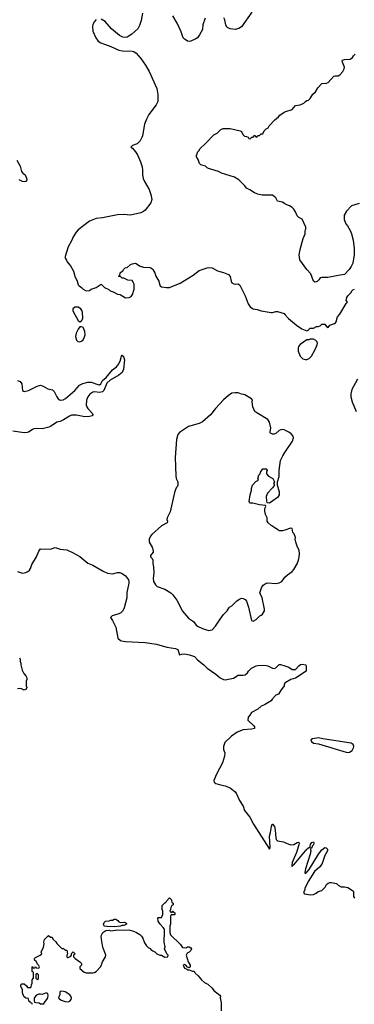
# Model space of a CAD drawing. Header units: inches. Extents: x 2323201 to 2563958, y 895391 to 1023096.
# Tile 75 of 196: x 2406755 to 2410849, y 995550 to 1007612. Entities that reach past the tile are written whole.
import ezdxf

# ---------------------------------------------------------------- set-up
doc = ezdxf.new("R2010")
doc.units = ezdxf.units.IN
doc.header["$MEASUREMENT"] = 0
for name, color, linetype in [('C4000', 7, 'Continuous'), ('C4010', 7, 'Continuous'), ('C4909', 7, 'Continuous'), ('C4919', 7, 'Continuous')]:
    doc.layers.add(name, color=color, linetype=linetype)

msp = doc.modelspace()

# ---------------------------------------------------------------- linework, layer by layer
at = {"layer": 'C4000', "color": 5}
for points, elevation in [([(2408258, 1007690), (2408240, 1007600), (2408219, 1007541), (2408199, 1007501), (2408126, 1007434), (2408070, 1007399), (2408050, 1007394), (2408017, 1007397), (2407978, 1007418), (2407878, 1007498), (2407802, 1007590), (2407750, 1007620)], 160), ([(2409023, 1007630), (2408995, 1007550), (2408990, 1007490), (2408955, 1007425), (2408929, 1007391), (2408910, 1007377), (2408850, 1007347), (2408830, 1007344), (2408810, 1007348), (2408790, 1007360), (2408772, 1007372), (2408756, 1007390), (2408730, 1007461), (2408682, 1007570), (2408630, 1007657)], 160), ([(2409596, 1007704), (2409470, 1007526), (2409437, 1007503), (2409390, 1007490), (2409330, 1007498), (2409301, 1007510), (2409290, 1007521), (2409277, 1007550), (2409265, 1007610), (2409254, 1007634)], 160), ([(2407690, 1007613), (2407669, 1007591), (2407650, 1007554), (2407646, 1007530), (2407651, 1007471), (2407688, 1007388), (2407716, 1007350), (2407746, 1007330), (2407791, 1007310), (2407870, 1007283), (2407970, 1007238), (2408012, 1007232), (2408130, 1007228), (2408150, 1007223), (2408180, 1007200), (2408237, 1007137), (2408296, 1007056), (2408338, 1006978), (2408432, 1006770), (2408444, 1006696), (2408444, 1006610), (2408425, 1006570), (2408335, 1006450), (2408306, 1006394), (2408284, 1006330), (2408259, 1006190), (2408251, 1006170), (2408230, 1006128), (2408192, 1006090), (2408134, 1006070), (2408114, 1006050), (2408137, 1006037), (2408173, 1005993), (2408195, 1005955), (2408232, 1005872), (2408253, 1005810), (2408259, 1005770), (2408259, 1005710), (2408267, 1005667), (2408282, 1005630), (2408339, 1005530), (2408361, 1005470), (2408371, 1005410), (2408359, 1005370), (2408290, 1005279), (2408270, 1005261), (2408236, 1005244), (2408110, 1005218), (2408030, 1005224), (2407950, 1005220), (2407770, 1005184), (2407690, 1005178), (2407610, 1005144), (2407470, 1005039), (2407445, 1005010), (2407411, 1004950), (2407395, 1004910), (2407347, 1004830), (2407311, 1004710), (2407311, 1004690), (2407326, 1004666), (2407331, 1004650), (2407375, 1004595), (2407413, 1004530), (2407431, 1004470), (2407460, 1004410), (2407470, 1004365), (2407481, 1004350), (2407510, 1004330), (2407530, 1004311), (2407570, 1004291), (2407610, 1004296), (2407630, 1004311), (2407690, 1004331), (2407750, 1004372), (2407794, 1004330), (2407845, 1004305), (2407862, 1004290), (2407898, 1004278), (2407950, 1004251), (2407986, 1004246), (2408050, 1004206), (2408093, 1004207), (2408118, 1004222), (2408135, 1004245), (2408155, 1004310), (2408155, 1004370), (2408148, 1004390), (2408130, 1004415), (2408080, 1004420), (2408030, 1004446), (2408007, 1004447), (2407990, 1004466), (2407970, 1004466), (2407966, 1004470), (2407982, 1004478), (2407986, 1004510), (2408007, 1004533), (2408022, 1004538), (2408027, 1004553), (2408046, 1004570), (2408070, 1004574), (2408106, 1004610), (2408130, 1004622), (2408170, 1004631), (2408231, 1004591), (2408270, 1004581), (2408350, 1004575), (2408370, 1004563), (2408386, 1004550), (2408410, 1004511), (2408419, 1004470), (2408456, 1004410), (2408464, 1004370), (2408473, 1004353), (2408490, 1004341), (2408550, 1004331), (2408590, 1004333), (2408717, 1004383), (2408877, 1004483), (2408950, 1004539), (2409047, 1004573), (2409070, 1004576), (2409110, 1004570), (2409175, 1004535), (2409250, 1004516), (2409310, 1004491), (2409330, 1004465), (2409341, 1004410), (2409351, 1004390), (2409374, 1004374), (2409390, 1004370), (2409430, 1004374), (2409450, 1004361), (2409471, 1004310), (2409515, 1004230), (2409551, 1004130), (2409574, 1004094), (2409590, 1004081), (2409610, 1004071), (2409661, 1004061), (2409710, 1004044), (2409830, 1004023), (2409850, 1004023), (2409890, 1004036), (2409910, 1004036), (2409990, 1004011), (2410000, 1004000)], 160), ([(2410000, 1005356), (2409970, 1005375), (2409910, 1005389), (2409889, 1005430), (2409850, 1005464), (2409723, 1005463), (2409670, 1005474), (2409630, 1005489), (2409570, 1005529), (2409530, 1005549), (2409510, 1005578), (2409438, 1005650), (2409383, 1005683), (2409226, 1005730), (2409186, 1005750), (2409066, 1005790), (2409050, 1005798), (2409030, 1005818), (2408970, 1005834), (2408954, 1005850), (2408940, 1005900), (2408918, 1005930), (2408918, 1005950), (2408928, 1005970), (2408929, 1005990), (2408949, 1006011), (2408958, 1006030), (2409037, 1006103), (2409130, 1006202), (2409170, 1006222), (2409215, 1006265), (2409243, 1006277), (2409330, 1006278), (2409452, 1006252), (2409470, 1006242), (2409486, 1006206), (2409505, 1006185), (2409530, 1006182), (2409552, 1006172), (2409558, 1006158), (2409570, 1006154), (2409582, 1006158), (2409590, 1006174), (2409610, 1006174), (2409628, 1006192), (2409632, 1006192), (2409650, 1006174), (2409662, 1006178), (2409670, 1006194), (2409690, 1006194), (2409710, 1006214), (2409730, 1006214), (2409746, 1006250), (2409770, 1006274), (2409795, 1006285), (2409806, 1006310), (2409876, 1006384), (2409920, 1006420), (2409936, 1006444), (2409990, 1006478), (2410000, 1006481)], 160), ([(2406721, 1005890), (2406759, 1005819), (2406779, 1005750), (2406794, 1005730), (2406821, 1005710), (2406839, 1005670), (2406841, 1005650), (2406831, 1005630), (2406810, 1005627), (2406789, 1005630), (2406749, 1005650)], 140), ([(2406730, 1003190), (2406759, 1003179), (2406782, 1003150), (2406789, 1003070), (2406800, 1003060), (2406810, 1003056), (2406861, 1003070), (2406970, 1003122), (2407010, 1003134), (2407042, 1003122), (2407098, 1003090), (2407157, 1003077), (2407177, 1003057), (2407209, 1002990), (2407226, 1002966), (2407250, 1002952), (2407285, 1002955), (2407314, 1002970), (2407429, 1003071), (2407487, 1003133), (2407527, 1003153), (2407590, 1003170), (2407630, 1003173), (2407710, 1003141), (2407730, 1003139), (2407749, 1003150), (2407768, 1003192), (2407813, 1003227), (2407890, 1003324), (2407939, 1003361), (2407958, 1003382), (2407983, 1003430), (2408002, 1003490), (2408010, 1003502), (2408030, 1003474), (2408037, 1003443), (2408024, 1003330), (2408019, 1003310), (2408007, 1003290), (2407970, 1003256), (2407863, 1003197), (2407820, 1003160), (2407783, 1003070), (2407770, 1003052), (2407730, 1003045), (2407670, 1003052), (2407650, 1003049), (2407615, 1003025), (2407589, 1002991), (2407574, 1002950), (2407570, 1002890), (2407575, 1002870), (2407588, 1002848), (2407641, 1002790), (2407651, 1002770), (2407640, 1002760), (2407610, 1002750), (2407553, 1002747), (2407450, 1002768), (2407390, 1002767), (2407364, 1002756), (2407290, 1002708), (2407250, 1002691), (2407210, 1002682), (2407130, 1002630), (2407110, 1002621), (2407030, 1002598), (2406964, 1002604), (2406930, 1002600), (2406910, 1002592), (2406870, 1002563), (2406847, 1002554), (2406809, 1002551), (2406670, 1002570)], 140), ([(2410000, 1002584), (2409990, 1002589), (2409970, 1002592), (2409950, 1002589), (2409930, 1002578), (2409890, 1002541), (2409870, 1002533), (2409850, 1002533), (2409825, 1002545), (2409818, 1002550), (2409818, 1002558), (2409827, 1002610), (2409810, 1002682), (2409801, 1002701), (2409790, 1002714), (2409655, 1002795), (2409634, 1002814), (2409606, 1002870), (2409599, 1002930), (2409602, 1002950), (2409590, 1002968), (2409510, 1003017), (2409470, 1003024), (2409430, 1003042), (2409390, 1003042), (2409350, 1003035), (2409311, 1003010), (2409250, 1002954), (2409151, 1002850), (2409090, 1002770), (2408990, 1002685), (2408950, 1002663), (2408822, 1002630), (2408710, 1002555), (2408690, 1002529), (2408672, 1002470), (2408657, 1002250), (2408665, 1002025), (2408671, 1001990), (2408691, 1001950), (2408691, 1001910), (2408682, 1001890), (2408670, 1001878), (2408650, 1001818), (2408597, 1001583), (2408561, 1001510), (2408557, 1001490), (2408564, 1001470), (2408561, 1001450), (2408490, 1001410), (2408373, 1001307), (2408354, 1001286), (2408339, 1001250), (2408341, 1001210), (2408374, 1001150), (2408388, 1001110), (2408387, 1001090), (2408357, 1001050), (2408357, 1001030), (2408374, 1001010), (2408383, 1000990), (2408384, 1000950), (2408394, 1000910), (2408398, 1000830), (2408388, 1000770), (2408393, 1000730), (2408415, 1000690), (2408439, 1000670), (2408530, 1000636), (2408603, 1000590), (2408628, 1000568), (2408679, 1000499), (2408748, 1000368), (2408820, 1000280), (2408881, 1000241), (2408915, 1000195), (2408930, 1000183), (2408990, 1000154), (2409030, 1000141), (2409070, 1000131), (2409110, 1000136), (2409150, 1000183), (2409207, 1000270), (2409250, 1000327), (2409295, 1000370), (2409304, 1000390), (2409324, 1000416), (2409350, 1000431), (2409410, 1000491), (2409445, 1000515), (2409470, 1000525), (2409490, 1000522), (2409514, 1000510), (2409532, 1000490), (2409555, 1000415), (2409592, 1000252), (2409610, 1000242), (2409650, 1000265), (2409693, 1000307), (2409710, 1000316), (2409724, 1000330), (2409749, 1000371), (2409752, 1000392), (2409723, 1000530), (2409695, 1000590), (2409715, 1000650), (2409735, 1000685), (2409769, 1000711), (2409786, 1000714), (2409890, 1000705), (2409930, 1000714), (2409962, 1000730), (2409989, 1000770), (2410000, 1000781)], 160), ([(2410000, 1001359), (2409970, 1001349), (2409928, 1001350), (2409910, 1001368), (2409869, 1001389), (2409849, 1001409), (2409830, 1001415), (2409795, 1001450), (2409782, 1001470), (2409782, 1001510), (2409764, 1001550), (2409755, 1001590), (2409756, 1001624), (2409766, 1001650), (2409762, 1001662), (2409690, 1001669), (2409609, 1001689), (2409570, 1001689), (2409561, 1001710), (2409573, 1001790), (2409592, 1001848), (2409593, 1001870), (2409604, 1001910), (2409646, 1001954), (2409678, 1001970), (2409668, 1001990), (2409678, 1002010), (2409678, 1002030), (2409698, 1002050), (2409702, 1002070), (2409731, 1002111), (2409772, 1002110), (2409782, 1002090), (2409774, 1002070), (2409774, 1002050), (2409800, 1002020), (2409852, 1001990), (2409872, 1001950), (2409862, 1001930), (2409872, 1001910), (2409850, 1001878), (2409785, 1001810), (2409772, 1001770), (2409773, 1001713), (2409778, 1001698), (2409810, 1001694), (2409922, 1001770), (2409935, 1001790), (2409935, 1001825), (2409908, 1001910), (2409908, 1001950), (2409930, 1002014), (2409929, 1002090), (2409946, 1002210), (2409973, 1002270), (2410000, 1002311)], 160), ([(2406730, 1000851), (2406790, 1000831), (2406830, 1000839), (2406855, 1000850), (2406877, 1000870), (2406889, 1000890), (2406904, 1000936), (2406961, 1001030), (2406990, 1001102), (2407010, 1001130), (2407130, 1001125), (2407190, 1001144), (2407250, 1001127), (2407330, 1001117), (2407403, 1001083), (2407490, 1001036), (2407590, 1000956), (2407648, 1000930), (2407777, 1000857), (2407830, 1000832), (2407890, 1000824), (2407950, 1000838), (2407979, 1000839), (2408008, 1000828), (2408050, 1000798), (2408085, 1000750), (2408092, 1000730), (2408092, 1000710), (2408067, 1000593), (2408064, 1000530), (2408033, 1000407), (2408017, 1000370), (2407993, 1000347), (2407970, 1000334), (2407885, 1000310), (2407865, 1000290), (2407891, 1000250), (2407930, 1000170), (2407955, 1000035), (2407987, 1000007), (2408023, 1000000)], 140)]:
    msp.add_lwpolyline(points, dxfattribs=dict(at, elevation=elevation))
at = {"layer": 'C4000', "color": 5, "elevation": 160}
for points in [[(2407470, 1004089), (2407430, 1004089), (2407406, 1004070), (2407407, 1004050), (2407415, 1004030), (2407470, 1003925), (2407490, 1003911), (2407510, 1003922), (2407529, 1003950), (2407525, 1004030), (2407517, 1004050), (2407502, 1004070)], [(2407510, 1003849), (2407490, 1003849), (2407470, 1003822), (2407446, 1003770), (2407439, 1003730), (2407450, 1003686), (2407468, 1003668), (2407490, 1003666), (2407510, 1003673), (2407530, 1003691), (2407550, 1003727), (2407555, 1003750), (2407551, 1003791), (2407534, 1003834), (2407530, 1003842)]]:
    msp.add_lwpolyline(points, close=True, dxfattribs=at)
at = {"layer": 'C4010', "color": 5, "elevation": 160}
for points in [[(2410000, 1006481), (2410090, 1006512), (2410130, 1006562), (2410186, 1006570), (2410230, 1006591), (2410250, 1006611), (2410270, 1006622), (2410290, 1006625), (2410310, 1006645), (2410342, 1006698), (2410374, 1006726), (2410402, 1006778), (2410450, 1006831), (2410510, 1006834), (2410530, 1006842), (2410600, 1006920), (2410615, 1006925), (2410650, 1006926), (2410670, 1006936), (2410710, 1006978), (2410725, 1007010), (2410729, 1007030), (2410704, 1007090), (2410702, 1007110), (2410706, 1007114), (2410730, 1007124), (2410798, 1007130), (2410828, 1007150), (2410838, 1007170), (2410858, 1007190)], [(2410910, 1005362), (2410814, 1005330), (2410752, 1005268), (2410724, 1005216), (2410725, 1005165), (2410745, 1005110), (2410765, 1005085), (2410798, 1005030), (2410816, 1004990), (2410835, 1004910), (2410846, 1004810), (2410846, 1004730), (2410831, 1004630), (2410810, 1004588), (2410785, 1004550), (2410730, 1004489), (2410650, 1004479), (2410590, 1004464), (2410525, 1004455), (2410450, 1004455), (2410430, 1004449), (2410416, 1004424), (2410395, 1004405), (2410370, 1004397), (2410349, 1004409), (2410318, 1004498), (2410268, 1004550), (2410184, 1004670), (2410175, 1004730), (2410185, 1004795), (2410222, 1004930), (2410248, 1004990), (2410248, 1005028), (2410255, 1005045), (2410255, 1005070), (2410210, 1005168), (2410169, 1005189), (2410150, 1005208), (2410130, 1005258), (2410109, 1005290), (2410090, 1005309), (2410058, 1005330), (2410022, 1005342), (2410000, 1005356)], [(2410000, 1004000), (2410045, 1003950), (2410142, 1003870), (2410206, 1003826), (2410270, 1003802), (2410286, 1003810), (2410310, 1003832), (2410350, 1003834), (2410388, 1003852), (2410407, 1003853), (2410430, 1003862), (2410450, 1003882), (2410490, 1003882), (2410510, 1003854), (2410530, 1003842), (2410548, 1003870), (2410608, 1003890), (2410620, 1003900), (2410629, 1003911), (2410642, 1003970), (2410670, 1004005), (2410750, 1004134), (2410766, 1004150), (2410749, 1004170), (2410758, 1004210), (2410769, 1004230), (2410809, 1004270), (2410818, 1004290), (2410830, 1004302), (2410850, 1004312)], [(2410887, 1003210), (2410820, 1003080), (2410805, 1003030), (2410805, 1002990), (2410821, 1002930), (2410871, 1002811)], [(2410000, 1002311), (2410092, 1002450), (2410106, 1002490), (2410101, 1002510), (2410078, 1002538), (2410050, 1002559), (2410000, 1002584)], [(2410000, 1000781), (2410030, 1000811), (2410090, 1000851), (2410110, 1000878), (2410150, 1000945), (2410167, 1000990), (2410175, 1001030), (2410177, 1001070), (2410174, 1001114), (2410155, 1001150), (2410134, 1001210), (2410124, 1001250), (2410129, 1001270), (2410112, 1001312), (2410099, 1001330), (2410090, 1001378), (2410070, 1001382), (2410000, 1001359)]]:
    msp.add_lwpolyline(points, dxfattribs=at)
msp.add_lwpolyline([(2410350, 1003698), (2410310, 1003698), (2410291, 1003689), (2410270, 1003689), (2410186, 1003634), (2410168, 1003610), (2410162, 1003590), (2410164, 1003550), (2410188, 1003490), (2410219, 1003459), (2410248, 1003448), (2410270, 1003448), (2410298, 1003462), (2410326, 1003490), (2410369, 1003570), (2410395, 1003630), (2410398, 1003650), (2410389, 1003669), (2410380, 1003680)], close=True, dxfattribs=at)
at = {"layer": 'C4909', "color": 5}
for points, elevation in [([(2408023, 1000000), (2408050, 999995), (2408290, 999984), (2408430, 999962), (2408554, 999926), (2408662, 999910), (2408690, 999896), (2408710, 999832), (2408740, 999841), (2408770, 999843), (2408831, 999830), (2408895, 999810), (2408931, 999770), (2409008, 999708), (2409050, 999666), (2409153, 999593), (2409208, 999548), (2409248, 999528), (2409270, 999523), (2409370, 999547), (2409430, 999581), (2409490, 999581), (2409513, 999587), (2409542, 999610), (2409554, 999630), (2409592, 999668), (2409650, 999695), (2409670, 999699), (2409730, 999703), (2409770, 999699), (2409790, 999695), (2409850, 999666), (2409870, 999662), (2409888, 999672), (2409930, 999714), (2409947, 999713), (2410000, 999695)], 140), ([(2406753, 999793), (2406760, 999780), (2406762, 999750), (2406771, 999731), (2406771, 999710), (2406785, 999645), (2406804, 999604), (2406830, 999574), (2406842, 999550), (2406842, 999530), (2406833, 999507), (2406833, 999453), (2406842, 999430), (2406834, 999410), (2406810, 999398), (2406770, 999418), (2406730, 999415)], 120), ([(2410000, 999486), (2409992, 999470), (2409992, 999450), (2409945, 999390), (2409922, 999350), (2409890, 999335), (2409845, 999290), (2409830, 999269), (2409750, 999219), (2409710, 999201), (2409670, 999164), (2409590, 999126), (2409572, 999090), (2409550, 999066), (2409545, 999030), (2409620, 998960), (2409626, 998950), (2409626, 998930), (2409590, 998919), (2409490, 998911), (2409415, 998885), (2409345, 998835), (2409263, 998757), (2409247, 998710), (2409247, 998670), (2409263, 998630), (2409259, 998590), (2409235, 998510), (2409161, 998370), (2409131, 998290), (2409136, 998270), (2409155, 998255), (2409210, 998238), (2409270, 998228), (2409330, 998201), (2409390, 998151), (2409408, 998130), (2409446, 998046), (2409490, 997976), (2409506, 997926), (2409570, 997843), (2409616, 997756), (2409810, 997452), (2409819, 997470), (2409812, 997610), (2409825, 997655), (2409835, 997730), (2409845, 997755), (2409850, 997758), (2409871, 997729), (2409882, 997682), (2409888, 997588), (2409895, 997570), (2409910, 997551), (2409981, 997541), (2410000, 997533)], 140), ([(2406910, 995546), (2406902, 995562), (2406887, 995567), (2406882, 995582), (2406866, 995590), (2406862, 995622), (2406830, 995626), (2406805, 995645), (2406789, 995690), (2406788, 995730), (2406769, 995769), (2406769, 995790), (2406780, 995800), (2406810, 995802), (2406837, 995777), (2406850, 995754), (2406890, 995754), (2406896, 995764), (2406898, 995790), (2406908, 995810), (2406908, 995850), (2406926, 995870), (2406926, 995930), (2406922, 995942), (2406908, 995950), (2406906, 996010), (2406910, 996012), (2406918, 995998), (2406930, 995994), (2406942, 995998), (2406950, 996012), (2406958, 995998), (2406990, 995994), (2406998, 996010), (2406990, 996026), (2406976, 996036), (2406955, 996075), (2406938, 996090), (2406938, 996110), (2406950, 996122), (2407006, 996150), (2407026, 996170), (2407018, 996190), (2407048, 996250), (2407054, 996290), (2407049, 996310), (2407058, 996342), (2407108, 996392), (2407133, 996373), (2407151, 996371), (2407162, 996350), (2407197, 996317), (2407210, 996294), (2407270, 996234), (2407292, 996232), (2407310, 996214), (2407330, 996214), (2407338, 996170), (2407332, 996150), (2407333, 996133), (2407344, 996124), (2407350, 996122), (2407380, 996140), (2407388, 996150), (2407388, 996172), (2407410, 996194), (2407432, 996170), (2407414, 996150), (2407414, 996130), (2407432, 996110), (2407492, 996070), (2407512, 996050), (2407512, 996030), (2407492, 996010), (2407492, 995990), (2407544, 995944), (2407570, 995935), (2407650, 995934), (2407670, 995939), (2407689, 995951), (2407746, 996014), (2407770, 996071), (2407805, 996130), (2407807, 996150), (2407772, 996250), (2407755, 996350), (2407752, 996388), (2407772, 996428), (2407810, 996456), (2407850, 996459), (2407870, 996451), (2407957, 996463), (2408030, 996459), (2408090, 996463), (2408148, 996448), (2408185, 996430), (2408224, 996404), (2408244, 996384), (2408260, 996360), (2408282, 996302), (2408305, 996265), (2408325, 996245), (2408350, 996232), (2408360, 996220), (2408384, 996204), (2408410, 996194), (2408434, 996170), (2408450, 996162), (2408473, 996153), (2408490, 996152), (2408530, 996127), (2408566, 996130), (2408573, 996150), (2408557, 996170), (2408528, 996230), (2408534, 996254), (2408522, 996310), (2408522, 996370), (2408528, 996390), (2408525, 996470), (2408512, 996492), (2408475, 996530), (2408449, 996569), (2408446, 996610), (2408450, 996614), (2408490, 996614), (2408508, 996650), (2408508, 996690), (2408498, 996710), (2408500, 996760), (2408530, 996794), (2408542, 996798), (2408546, 996810), (2408590, 996854), (2408614, 996830), (2408618, 996798), (2408634, 996790), (2408633, 996767), (2408618, 996762), (2408604, 996736), (2408602, 996710), (2408594, 996690), (2408610, 996674), (2408622, 996678), (2408627, 996693), (2408633, 996693), (2408638, 996678), (2408652, 996672), (2408654, 996650), (2408650, 996646), (2408610, 996646), (2408602, 996630), (2408602, 996530), (2408592, 996510), (2408591, 996470), (2408591, 996430), (2408601, 996401), (2408724, 996284), (2408746, 996246), (2408770, 996242), (2408795, 996245), (2408810, 996254), (2408827, 996253), (2408850, 996242), (2408858, 996230), (2408851, 996210), (2408830, 996189), (2408805, 996175), (2408792, 996150), (2408818, 996070), (2408842, 996030), (2408842, 996010), (2408830, 995998), (2408820, 996000), (2408807, 996007), (2408786, 996030), (2408770, 996038), (2408754, 996030), (2408770, 995994), (2408802, 995982), (2408810, 995974), (2408830, 995974), (2408870, 995954), (2408890, 995954), (2408902, 995930), (2408938, 995898), (2408978, 995850), (2409018, 995818), (2409056, 995796), (2409110, 995746), (2409130, 995721), (2409204, 995664), (2409211, 995651), (2409206, 995630), (2409221, 995570), (2409219, 995470)], 120)]:
    msp.add_lwpolyline(points, dxfattribs=dict(at, elevation=elevation))
at = {"layer": 'C4909', "color": 5, "elevation": 120}
for points in [[(2407990, 996552), (2408037, 996557), (2408054, 996550), (2408060, 996540), (2408062, 996530), (2408050, 996522), (2408030, 996515), (2408005, 996515), (2407990, 996509), (2407910, 996499), (2407822, 996502), (2407790, 996509), (2407782, 996530), (2407788, 996552), (2407806, 996570), (2407850, 996572), (2407870, 996582), (2407890, 996582), (2407910, 996594), (2407930, 996594), (2407957, 996577), (2407970, 996562)], [(2406970, 995926), (2406958, 995922), (2406954, 995910), (2406954, 995870), (2406970, 995854), (2406982, 995858), (2406986, 995870), (2406986, 995910)], [(2407271, 995709), (2407252, 995708), (2407246, 995694), (2407246, 995670), (2407231, 995630), (2407240, 995620), (2407262, 995602), (2407310, 995584), (2407350, 995582), (2407370, 995588), (2407384, 995610), (2407387, 995630), (2407381, 995650), (2407370, 995665), (2407310, 995701)], [(2407090, 995688), (2407070, 995688), (2407031, 995669), (2407010, 995675), (2406990, 995674), (2406960, 995660), (2406932, 995630), (2406933, 995593), (2406938, 995578), (2406953, 995573), (2406994, 995570), (2407010, 995554), (2407050, 995554), (2407055, 995570), (2407089, 995610), (2407099, 995630), (2407103, 995663), (2407099, 995679)]]:
    msp.add_lwpolyline(points, close=True, dxfattribs=at)
at = {"layer": 'C4919', "color": 5, "elevation": 140}
for points in [[(2410000, 999695), (2410050, 999678), (2410090, 999651), (2410129, 999651), (2410170, 999698), (2410190, 999711), (2410210, 999718), (2410254, 999710), (2410262, 999690), (2410262, 999630), (2410130, 999545), (2410071, 999529), (2410002, 999490), (2410000, 999486)], [(2410000, 997533), (2410070, 997505), (2410110, 997506), (2410150, 997531), (2410170, 997536), (2410173, 997530), (2410170, 997502), (2410140, 997410), (2410090, 997288), (2410084, 997250), (2410090, 997238), (2410093, 997247), (2410102, 997258), (2410110, 997259), (2410250, 997431), (2410262, 997438), (2410270, 997451), (2410283, 997457), (2410290, 997471), (2410308, 997472), (2410308, 997488), (2410315, 997510), (2410330, 997531), (2410350, 997542), (2410353, 997530), (2410350, 997502), (2410334, 997486), (2410330, 997466), (2410318, 997462), (2410312, 997448), (2410316, 997436), (2410310, 997390), (2410251, 997211), (2410244, 997164), (2410247, 997147), (2410270, 997167), (2410297, 997203), (2410410, 997390), (2410450, 997443), (2410490, 997471), (2410505, 997465), (2410522, 997450), (2410522, 997430), (2410488, 997372), (2410470, 997310), (2410450, 997265), (2410425, 997230), (2410363, 997177), (2410286, 997054), (2410245, 996970), (2410238, 996942), (2410231, 996930), (2410231, 996911), (2410243, 996903), (2410310, 996891), (2410350, 996894), (2410382, 996910), (2410408, 996930), (2410450, 996945), (2410470, 996959), (2410493, 996987), (2410510, 997019), (2410530, 997035), (2410550, 997041), (2410570, 997041), (2410630, 997031), (2410652, 997010), (2410690, 996991), (2410731, 996991), (2410770, 996981), (2410826, 996946), (2410838, 996930), (2410838, 996870), (2410851, 996851)]]:
    msp.add_lwpolyline(points, dxfattribs=at)
at = {"layer": 'C4919', "color": 5, "elevation": 160}
msp.add_lwpolyline([(2410410, 998816), (2410338, 998802), (2410317, 998790), (2410324, 998770), (2410350, 998750), (2410410, 998740), (2410750, 998637), (2410770, 998634), (2410790, 998638), (2410821, 998659), (2410841, 998690), (2410842, 998710), (2410834, 998734), (2410810, 998747), (2410463, 998803)], close=True, dxfattribs=at)

doc.saveas('drawing.dxf')
